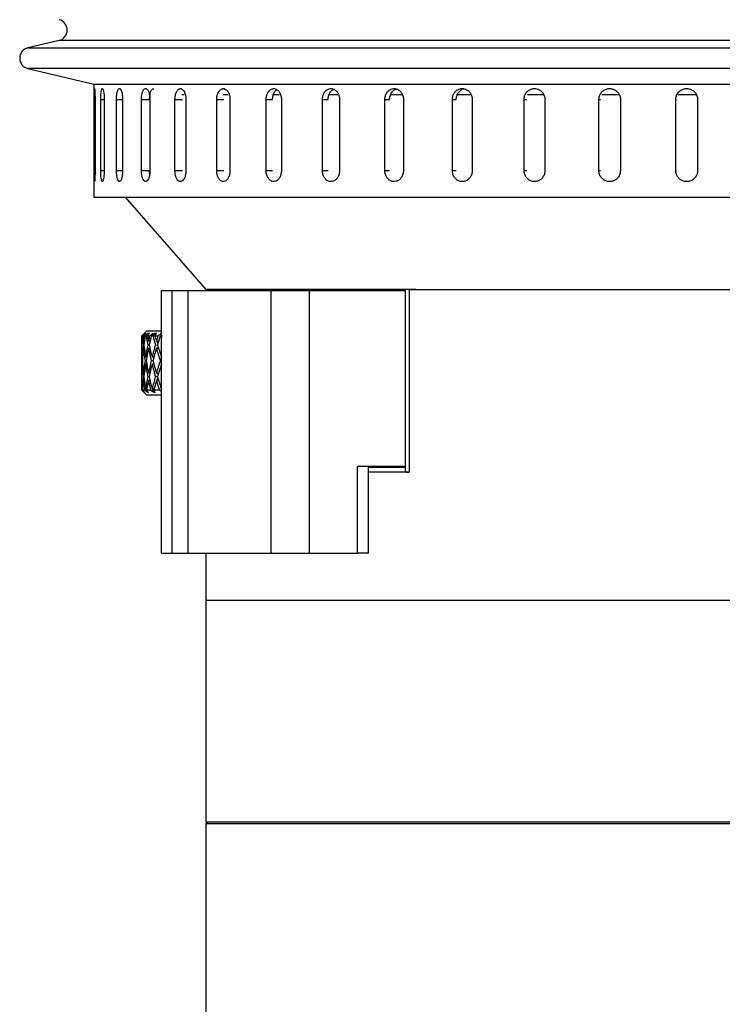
# Model space of a CAD drawing. Header units: inches. Extents: x 2.6 to 39.6, y 3.9 to 32.3.
# Tile 57 of 74: x 23.4 to 25.4, y 19.7 to 22.5. Entities that reach past the tile are written whole.
import ezdxf

# ---------------------------------------------------------------- set-up
doc = ezdxf.new("R2010")
doc.units = ezdxf.units.IN
doc.header["$MEASUREMENT"] = 0

msp = doc.modelspace()

# ---------------------------------------------------------------- linework, layer by layer
at = {"color": 7, "linetype": 'Continuous', "lineweight": 25}
for p, q in [((23.5092, 22.4045), (23.4215, 22.3837)), ((23.4215, 22.3837), (27.4249, 22.3837)), ((27.0164, 22.4045), (23.5092, 22.4045)), ((23.4215, 22.3253), (23.6077, 22.2812)), ((27.0895, 22.3253), (23.4215, 22.3253)), ((23.6077, 22.2812), (23.6077, 21.9628)), ((23.6094, 22.2808), (27.2369, 22.2808)), ((23.7652, 22.2516), (23.7621, 22.2516)), ((23.8613, 22.2516), (23.8551, 22.2516)), ((23.9845, 22.2516), (23.9714, 22.2516)), ((24.1298, 22.2516), (24.1103, 22.2516)), ((24.2948, 22.2516), (24.2692, 22.2516)), ((24.4764, 22.2516), (24.4417, 22.2516)), ((24.6685, 22.2516), (24.6289, 22.2516)), ((24.8731, 22.2516), (24.8289, 22.2516)), ((25.0865, 22.2516), (25.0379, 22.2516)), ((25.3048, 22.2516), (25.252, 22.2516)), ((23.6082, 22.0378), (23.6082, 22.2378)), ((23.6082, 22.2378), (23.6107, 22.2378)), ((23.6107, 22.2378), (23.6107, 22.0378)), ((23.6265, 22.0378), (23.6265, 22.2378)), ((23.6265, 22.2378), (23.6365, 22.2378)), ((23.6365, 22.2378), (23.6365, 22.0378)), ((23.671, 22.0378), (23.671, 22.2378)), ((23.671, 22.2378), (23.6883, 22.2378)), ((23.6883, 22.2378), (23.6883, 22.0378)), ((23.7411, 22.0378), (23.7411, 22.2378)), ((23.7411, 22.2378), (23.764, 22.2378)), ((23.7654, 22.2378), (23.7654, 22.0378)), ((23.8357, 22.0378), (23.8357, 22.2378)), ((23.8357, 22.2378), (23.8573, 22.2378)), ((23.8667, 22.2378), (23.8667, 22.0378)), ((23.9535, 22.0378), (23.9535, 22.2378)), ((23.9535, 22.2378), (23.9734, 22.2378)), ((23.9907, 22.2378), (23.9907, 22.0378)), ((24.0927, 22.0378), (24.0927, 22.2378)), ((24.0927, 22.2378), (24.1106, 22.2378)), ((24.1356, 22.2378), (24.1356, 22.0378)), ((24.2513, 22.0378), (24.2513, 22.2378)), ((24.2513, 22.2378), (24.267, 22.2378)), ((24.2993, 22.2378), (24.2993, 22.0378)), ((24.427, 22.0378), (24.427, 22.2378)), ((24.427, 22.2378), (24.4402, 22.2378)), ((24.4794, 22.2378), (24.4794, 22.0378)), ((24.6172, 22.0378), (24.6172, 22.2378)), ((24.6172, 22.2378), (24.6278, 22.2378)), ((24.6732, 22.2378), (24.6732, 22.0378)), ((24.8191, 22.0378), (24.8191, 22.2378)), ((24.8191, 22.2378), (24.827, 22.2378)), ((24.8779, 22.2378), (24.8779, 22.0378)), ((25.0299, 22.0378), (25.0299, 22.2378)), ((25.0299, 22.2378), (25.0349, 22.2378)), ((25.0906, 22.2378), (25.0906, 22.0378)), ((25.2464, 22.0378), (25.2464, 22.2378)), ((25.2464, 22.2378), (25.2484, 22.2378)), ((25.3082, 22.2378), (25.3082, 22.0378)), ((23.6082, 22.0378), (23.6107, 22.0378)), ((23.6265, 22.0378), (23.6365, 22.0378)), ((23.671, 22.0378), (23.6883, 22.0378)), ((23.7411, 22.0378), (23.764, 22.0378)), ((23.8357, 22.0378), (23.8573, 22.0378)), ((23.9535, 22.0378), (23.9734, 22.0378)), ((24.0927, 22.0378), (24.1106, 22.0378)), ((24.2513, 22.0378), (24.267, 22.0378)), ((24.427, 22.0378), (24.4402, 22.0378)), ((24.6172, 22.0378), (24.6278, 22.0378)), ((24.8191, 22.0378), (24.827, 22.0378)), ((25.0299, 22.0378), (25.0349, 22.0378)), ((25.2464, 22.0378), (25.2484, 22.0378)), ((23.6077, 21.9628), (27.2387, 21.9628)), ((23.6951, 21.9628), (23.9232, 21.7028)), ((23.7982, 20.9598), (23.7982, 21.6998)), ((23.7982, 21.6998), (23.8282, 21.6998)), ((23.8282, 20.9598), (23.8282, 21.6998)), ((23.8282, 21.6998), (23.8732, 21.6998)), ((23.8732, 20.9598), (23.8732, 21.6998)), ((23.8732, 21.6998), (24.1064, 21.6998)), ((24.5139, 21.7028), (23.9232, 21.7028)), ((24.1064, 20.9598), (24.1064, 21.6998)), ((24.1064, 21.6998), (24.2147, 21.6998)), ((24.1686, 21.7028), (24.1716, 21.6998)), ((24.2147, 20.9598), (24.2147, 21.6998)), ((24.2147, 21.6998), (24.4839, 21.6998)), ((24.4839, 21.7028), (24.4839, 21.1945)), ((24.4953, 21.7028), (24.4953, 21.1878)), ((24.4953, 21.7028), (26.2516, 21.7028)), ((23.7567, 21.5868), (23.7417, 21.5718)), ((23.7456, 21.5718), (23.7528, 21.58)), ((23.7528, 21.58), (23.7501, 21.5786)), ((23.7567, 21.5868), (23.7982, 21.5868)), ((23.7583, 21.5718), (23.7642, 21.58)), ((23.7642, 21.58), (23.7598, 21.5786)), ((23.7838, 21.58), (23.7778, 21.5786)), ((23.7793, 21.5718), (23.7838, 21.58)), ((23.7417, 21.5718), (23.7417, 21.5671)), ((23.742, 21.5718), (23.7417, 21.5718)), ((23.7422, 21.557), (23.7417, 21.5571)), ((23.749, 21.5786), (23.742, 21.5718)), ((23.7428, 21.5718), (23.7481, 21.5768)), ((23.744, 21.5718), (23.7428, 21.5718)), ((23.7501, 21.5786), (23.744, 21.5718)), ((23.7489, 21.5718), (23.7456, 21.5718)), ((23.7495, 21.5567), (23.7471, 21.5571)), ((23.7481, 21.5768), (23.749, 21.5786)), ((23.7565, 21.5786), (23.7489, 21.5718)), ((23.7501, 21.5786), (23.7503, 21.5771)), ((23.7516, 21.5718), (23.7574, 21.5768)), ((23.7547, 21.5718), (23.7516, 21.5718)), ((23.7598, 21.5786), (23.7547, 21.5718)), ((23.7565, 21.5786), (23.7564, 21.5759)), ((23.7574, 21.5768), (23.7565, 21.5786)), ((23.7643, 21.5718), (23.7583, 21.5718)), ((23.7598, 21.5786), (23.7607, 21.5751)), ((23.7653, 21.5564), (23.7612, 21.5571)), ((23.7724, 21.5786), (23.7643, 21.5718)), ((23.7651, 21.5565), (23.7652, 21.5559)), ((23.7689, 21.5718), (23.775, 21.5768)), ((23.7739, 21.5718), (23.7689, 21.5718)), ((23.7724, 21.5786), (23.7717, 21.5741)), ((23.775, 21.5768), (23.7724, 21.5786)), ((23.7778, 21.5786), (23.7739, 21.5718)), ((23.7778, 21.5786), (23.7797, 21.5726)), ((23.7879, 21.5718), (23.7793, 21.5718)), ((23.7892, 21.5561), (23.7835, 21.5571)), ((23.7848, 21.5569), (23.7872, 21.5495)), ((23.7962, 21.5786), (23.7879, 21.5718)), ((23.7943, 21.5718), (23.7982, 21.575)), ((23.801, 21.5718), (23.7943, 21.5718)), ((23.7962, 21.5786), (23.7947, 21.5722)), ((23.7982, 21.5778), (23.7962, 21.5786)), ((23.7417, 21.5471), (23.7419, 21.5471)), ((23.7422, 21.537), (23.7417, 21.5371)), ((23.7417, 21.5271), (23.7417, 21.4771)), ((23.7461, 21.5471), (23.7483, 21.5468)), ((23.7496, 21.5367), (23.7471, 21.5371)), ((23.7592, 21.5471), (23.7634, 21.5464)), ((23.7656, 21.5364), (23.7612, 21.5371)), ((23.7806, 21.5471), (23.7868, 21.5461)), ((23.7898, 21.536), (23.7835, 21.5371)), ((23.7877, 21.5429), (23.7862, 21.5366)), ((23.744, 21.5021), (23.7428, 21.5021)), ((23.7447, 21.5121), (23.7433, 21.5121)), ((23.7547, 21.5021), (23.7516, 21.5021)), ((23.7564, 21.5121), (23.7531, 21.5121)), ((23.7738, 21.5021), (23.7689, 21.5021)), ((23.7765, 21.5121), (23.7713, 21.5121)), ((23.7756, 21.5121), (23.776, 21.5104)), ((23.7982, 21.5021), (23.7942, 21.5021)), ((23.7982, 21.5121), (23.7975, 21.5121)), ((23.7447, 21.4921), (23.7433, 21.4921)), ((23.7564, 21.4921), (23.7531, 21.4921)), ((23.7765, 21.4921), (23.7713, 21.4921)), ((23.776, 21.4938), (23.7756, 21.4921)), ((23.7835, 21.4671), (23.7898, 21.4681)), ((23.7982, 21.4921), (23.7975, 21.4921)), ((23.7417, 21.4671), (23.7422, 21.4671)), ((23.7419, 21.4571), (23.7417, 21.4571)), ((23.7417, 21.4471), (23.7422, 21.4471)), ((23.7483, 21.4574), (23.7461, 21.4571)), ((23.7471, 21.4671), (23.7496, 21.4674)), ((23.7471, 21.4471), (23.7495, 21.4474)), ((23.7634, 21.4577), (23.7592, 21.4571)), ((23.7612, 21.4671), (23.7656, 21.4678)), ((23.7612, 21.4471), (23.7653, 21.4477)), ((23.7652, 21.4482), (23.7651, 21.4477)), ((23.7868, 21.4581), (23.7806, 21.4571)), ((23.7835, 21.4471), (23.7892, 21.448)), ((23.7872, 21.4546), (23.7848, 21.4473)), ((23.7862, 21.4675), (23.7877, 21.4613)), ((23.7417, 21.4371), (23.7417, 21.4198)), ((23.7417, 21.4198), (23.7567, 21.4048)), ((23.7417, 21.4198), (23.7424, 21.4198)), ((23.7424, 21.4198), (23.7484, 21.4141)), ((23.7433, 21.4224), (23.7448, 21.4228)), ((23.7511, 21.4125), (23.7446, 21.4198)), ((23.7446, 21.4198), (23.7505, 21.4198)), ((23.7484, 21.4156), (23.7484, 21.4142)), ((23.7484, 21.4141), (23.7484, 21.4142)), ((23.7484, 21.4142), (23.7485, 21.4141)), ((23.7486, 21.4153), (23.7485, 21.4141)), ((23.7485, 21.4141), (23.7511, 21.4125)), ((23.7505, 21.4198), (23.7571, 21.4141)), ((23.7531, 21.4224), (23.7567, 21.4235)), ((23.7615, 21.4125), (23.756, 21.4198)), ((23.756, 21.4198), (23.7671, 21.4198)), ((23.7566, 21.4234), (23.7566, 21.4232)), ((23.7568, 21.4187), (23.7571, 21.4141)), ((23.7573, 21.4181), (23.7571, 21.4142)), ((23.7579, 21.4174), (23.7571, 21.4141)), ((23.7571, 21.4141), (23.7571, 21.4142)), ((23.7571, 21.4142), (23.7571, 21.4141)), ((23.7571, 21.4141), (23.7615, 21.4125)), ((23.7671, 21.4198), (23.774, 21.4141)), ((23.7714, 21.4224), (23.7756, 21.4237)), ((23.7728, 21.4228), (23.774, 21.4141)), ((23.774, 21.4141), (23.7741, 21.4142)), ((23.7756, 21.4237), (23.7741, 21.4142)), ((23.7759, 21.4198), (23.7741, 21.4141)), ((23.7741, 21.4142), (23.7741, 21.4141)), ((23.7741, 21.4141), (23.78, 21.4125)), ((23.78, 21.4125), (23.7759, 21.4198)), ((23.7759, 21.4198), (23.7918, 21.4198)), ((23.7918, 21.4198), (23.7982, 21.4147)), ((23.7955, 21.4287), (23.7982, 21.4172)), ((23.7976, 21.4224), (23.7982, 21.4226)), ((23.7982, 21.4048), (23.7567, 21.4048)), ((24.3501, 21.2048), (24.4839, 21.2048)), ((24.3501, 20.9598), (24.3501, 21.2048)), ((24.3814, 20.9598), (24.3814, 21.2048)), ((24.3814, 21.2028), (24.4839, 21.2028)), ((24.4953, 21.1878), (24.3814, 21.1878)), ((23.7982, 20.9598), (23.8282, 20.9598)), ((23.8282, 20.9598), (23.8732, 20.9598)), ((23.8732, 20.9598), (24.1064, 20.9598)), ((23.9232, 20.9598), (23.9232, 20.8278)), ((24.1064, 20.9598), (24.2147, 20.9598)), ((24.2147, 20.9598), (24.3501, 20.9598)), ((24.3814, 20.9598), (24.3501, 20.9598)), ((23.9232, 20.8278), (23.9232, 20.2028)), ((23.9232, 20.8278), (26.6426, 20.8278)), ((23.9232, 20.8278), (25.4232, 20.8278)), ((23.9282, 20.2028), (23.9232, 20.1978)), ((23.9232, 20.2028), (26.6426, 20.2028)), ((23.9232, 20.1978), (23.9232, 19.2078)), ((25.4232, 20.1978), (23.9232, 20.1978))]:
    msp.add_line(p, q, dxfattribs=at)
for centre, start, end in [((23.5023, 22.4337), 283.3212, 76.6788), ((23.4284, 22.3545), 103.3212, 256.6788)]:
    msp.add_arc(centre, 0.03, start, end, dxfattribs=at)
for centre, major_axis, ratio, start_param, end_param in [((24.0482, 21.5021), (-0.0387, 0.5304), 0.57322, 1.397178, 1.425132), ((24.0482, 21.5221), (-0.0387, 0.5304), 0.57322, 1.435095, 1.462944), ((24.0482, 21.5021), (-0.0387, 0.5304), 0.57322, 1.425132, 1.444038), ((24.0482, 21.4821), (-0.0387, 0.5304), 0.57322, 1.359069, 1.406219), ((24.0482, 21.5021), (-0.1101, 0.5275), 0.542256, 1.326332, 1.373192), ((24.0482, 21.5221), (-0.1101, 0.5275), 0.542256, 1.364249, 1.392098), ((24.0482, 21.5021), (0.0387, 0.5304), 0.57322, 1.480879, 1.508833), ((24.0482, 21.4821), (0.0387, 0.5304), 0.57322, 1.44277, 1.48992), ((24.0482, 21.5021), (-0.1679, 0.5245), 0.488877, 1.283772, 1.330632), ((24.0482, 21.5221), (-0.1679, 0.5245), 0.488877, 1.321689, 1.349538), ((24.0482, 21.5021), (0.1101, 0.5275), 0.542256, 1.551725, 1.579679), ((24.0482, 21.4821), (0.1101, 0.5275), 0.542256, 1.513616, 1.560766), ((24.0482, 21.5021), (-0.2121, 0.5232), 0.422924, 1.26927, 1.31613), ((24.0482, 21.5221), (-0.2121, 0.5232), 0.422924, 1.307187, 1.335036), ((24.0482, 21.5021), (0.1679, 0.5245), 0.488877, 1.594284, 1.622239), ((24.0482, 21.4821), (0.1679, 0.5245), 0.488877, 1.556176, 1.603326), ((24.0482, 21.5021), (-0.0387, 0.5304), 0.57322, 1.444038, 1.462944), ((24.0482, 21.5021), (-0.0387, 0.5304), 0.57322, 1.462944, 1.528946), ((24.0482, 21.4821), (-0.0387, 0.5304), 0.57322, 1.425132, 1.444038), ((24.0482, 21.5221), (-0.0387, 0.5304), 0.57322, 1.481857, 1.547784), ((24.0482, 21.5021), (0.0387, 0.5304), 0.57322, 1.527739, 1.593809), ((24.0482, 21.4821), (0.0387, 0.5304), 0.57322, 1.508833, 1.574964), ((24.0482, 21.5021), (-0.1101, 0.5275), 0.542256, 1.392098, 1.4581), ((24.0482, 21.5221), (-0.1101, 0.5275), 0.542256, 1.411011, 1.476938), ((24.0482, 21.5021), (0.1101, 0.5275), 0.542256, 1.598585, 1.664655), ((24.0482, 21.4821), (0.1101, 0.5275), 0.542256, 1.579679, 1.64581), ((24.0482, 21.5021), (-0.1679, 0.5245), 0.488877, 1.349538, 1.41554), ((24.0482, 21.5221), (-0.1679, 0.5245), 0.488877, 1.368451, 1.434378), ((24.0482, 21.5021), (0.1679, 0.5245), 0.488877, 1.641145, 1.707215), ((24.0482, 21.4821), (0.1679, 0.5245), 0.488877, 1.622239, 1.68837), ((24.0482, 21.5021), (-0.2121, 0.5232), 0.422924, 1.335036, 1.401038), ((24.0482, 21.5221), (-0.2121, 0.5232), 0.422924, 1.353949, 1.419876), ((24.0482, 21.5021), (0.0387, 0.5304), 0.57322, 1.612647, 1.678649), ((24.0482, 21.5221), (-0.0387, 0.5304), 0.57322, 1.566628, 1.63276), ((24.0482, 21.5021), (0.1101, 0.5275), 0.542256, 1.683493, 1.749495), ((24.0482, 21.5221), (-0.1101, 0.5275), 0.542256, 1.495782, 1.561914), ((24.0482, 21.5021), (0.1679, 0.5245), 0.488877, 1.726053, 1.792054), ((24.0482, 21.5221), (-0.1679, 0.5245), 0.488877, 1.453223, 1.519354), ((24.0482, 21.5021), (0.2121, 0.5232), 0.422924, 1.740555, 1.806556), ((24.0482, 21.5221), (0.0387, 0.5304), 0.57322, 1.697555, 1.716461), ((24.0482, 21.4821), (0.0387, 0.5304), 0.57322, 1.593809, 1.659736), ((24.0482, 21.5021), (-0.0387, 0.5304), 0.57322, 1.547784, 1.613854), ((24.0482, 21.4821), (0.1101, 0.5275), 0.542256, 1.664655, 1.730582), ((24.0482, 21.5021), (-0.1101, 0.5275), 0.542256, 1.476938, 1.543008), ((24.0482, 21.4821), (0.1679, 0.5245), 0.488877, 1.707215, 1.773141), ((24.0482, 21.5021), (-0.1679, 0.5245), 0.488877, 1.434378, 1.500448), ((24.0482, 21.4821), (0.2121, 0.5232), 0.422924, 1.721717, 1.787644), ((24.0482, 21.5021), (0.0387, 0.5304), 0.57322, 1.678649, 1.697555), ((24.0482, 21.5021), (0.0387, 0.5304), 0.57322, 1.697555, 1.716461), ((24.0482, 21.5021), (0.0387, 0.5304), 0.57322, 1.716461, 1.768207), ((24.0482, 21.4821), (0.0387, 0.5304), 0.57322, 1.678649, 1.697555), ((24.0482, 21.5221), (0.0387, 0.5304), 0.57322, 1.735374, 1.801576), ((24.0482, 21.5021), (0.1101, 0.5275), 0.542256, 1.768401, 1.834196), ((24.0482, 21.4821), (0.1101, 0.5275), 0.542256, 1.749495, 1.801023), ((24.0482, 21.5021), (-0.0387, 0.5304), 0.57322, 1.63276, 1.684506), ((24.0482, 21.5221), (-0.0387, 0.5304), 0.57322, 1.651673, 1.717875), ((24.0482, 21.5021), (0.1679, 0.5245), 0.488877, 1.81096, 1.876755), ((24.0482, 21.4821), (0.1679, 0.5245), 0.488877, 1.792054, 1.843583), ((24.0482, 21.5021), (-0.1101, 0.5275), 0.542256, 1.561914, 1.61366), ((24.0482, 21.5221), (-0.1101, 0.5275), 0.542256, 1.580827, 1.647028), ((24.0482, 21.5021), (0.2121, 0.5232), 0.422924, 1.825463, 1.891258), ((24.0482, 21.4821), (0.2121, 0.5232), 0.422924, 1.806556, 1.858085), ((24.0482, 21.5021), (-0.1679, 0.5245), 0.488877, 1.519354, 1.5711), ((24.0482, 21.5221), (-0.1679, 0.5245), 0.488877, 1.538267, 1.604469)]:
    msp.add_ellipse(centre, major_axis=major_axis, ratio=ratio, start_param=start_param, end_param=end_param, dxfattribs=at)
for points, knots in [([(23.6082, 22.2378), (23.6082, 22.2413), (23.6082, 22.2483), (23.6083, 22.2576), (23.6086, 22.2646), (23.6089, 22.2687), (23.6093, 22.2692), (23.6098, 22.2662), (23.6102, 22.26), (23.6105, 22.2514), (23.6107, 22.2435), (23.6107, 22.2389), (23.6107, 22.2378)], [0, 0, 0, 0, 0.107362, 0.214723, 0.322094, 0.429472, 0.536839, 0.644195, 0.751556, 0.858932, 0.966307, 1, 1, 1, 1]), ([(23.6265, 22.2378), (23.6266, 22.2413), (23.6267, 22.2483), (23.6274, 22.2576), (23.6286, 22.2646), (23.6301, 22.2687), (23.6318, 22.2692), (23.6335, 22.2662), (23.635, 22.26), (23.636, 22.2514), (23.6364, 22.2435), (23.6365, 22.2389), (23.6365, 22.2378)], [0, 0, 0, 0, 0.107362, 0.214723, 0.322094, 0.429472, 0.536839, 0.644195, 0.751556, 0.858932, 0.966307, 1, 1, 1, 1]), ([(23.671, 22.2378), (23.6711, 22.2395), (23.6711, 22.243), (23.6715, 22.2481), (23.672, 22.2529), (23.6728, 22.2572), (23.6738, 22.2611), (23.6749, 22.2642), (23.6761, 22.2666), (23.6775, 22.2682), (23.679, 22.2689), (23.6804, 22.2688), (23.6819, 22.2677), (23.6832, 22.2659), (23.6845, 22.2632), (23.6857, 22.2598), (23.6867, 22.2557), (23.6875, 22.2512), (23.688, 22.2463), (23.6883, 22.2418), (23.6883, 22.2389), (23.6883, 22.2378)], [0, 0, 0, 0, 0.05292, 0.107375, 0.160295, 0.214749, 0.267674, 0.322133, 0.375061, 0.429523, 0.482446, 0.536903, 0.58982, 0.644272, 0.697192, 0.751646, 0.804573, 0.859035, 0.911961, 0.966423, 1, 1, 1, 1]), ([(23.7411, 22.2378), (23.7413, 22.2413), (23.7415, 22.2483), (23.7435, 22.2576), (23.7465, 22.2646), (23.7503, 22.2687), (23.7545, 22.2692), (23.7585, 22.2662), (23.762, 22.26), (23.7644, 22.2514), (23.7654, 22.2435), (23.7654, 22.2389), (23.7654, 22.2378)], [0, 0, 0, 0, 0.107362, 0.214723, 0.322094, 0.429472, 0.536839, 0.644195, 0.751556, 0.858932, 0.966307, 1, 1, 1, 1]), ([(23.7641, 22.2378), (23.7643, 22.2413), (23.7645, 22.2483), (23.7665, 22.2576), (23.7695, 22.2645), (23.7729, 22.2685), (23.7751, 22.2684), (23.776, 22.2684)], [0, 0, 0, 0, 0.214723, 0.4294452, 0.6441876, 0.8589432, 1, 1, 1, 1]), ([(23.8357, 22.2378), (23.8359, 22.2413), (23.8362, 22.2483), (23.8388, 22.2576), (23.8427, 22.2646), (23.8475, 22.2687), (23.8528, 22.2692), (23.858, 22.2662), (23.8624, 22.26), (23.8655, 22.2514), (23.8666, 22.2435), (23.8667, 22.2389), (23.8667, 22.2378)], [0, 0, 0, 0, 0.107362, 0.214723, 0.322094, 0.429472, 0.536839, 0.644195, 0.751556, 0.858932, 0.966307, 1, 1, 1, 1]), ([(23.9535, 22.2378), (23.9537, 22.2413), (23.9541, 22.2483), (23.9572, 22.2576), (23.9619, 22.2646), (23.9677, 22.2687), (23.9741, 22.2692), (23.9803, 22.2662), (23.9855, 22.26), (23.9892, 22.2514), (23.9906, 22.2435), (23.9907, 22.2389), (23.9907, 22.2378)], [0, 0, 0, 0, 0.107362, 0.214723, 0.322094, 0.429472, 0.536839, 0.644195, 0.751556, 0.858932, 0.966307, 1, 1, 1, 1]), ([(24.0927, 22.2378), (24.0929, 22.2413), (24.0934, 22.2483), (24.097, 22.2576), (24.1024, 22.2646), (24.1092, 22.2687), (24.1165, 22.2692), (24.1236, 22.2662), (24.1296, 22.26), (24.1339, 22.2514), (24.1355, 22.2435), (24.1356, 22.2389), (24.1356, 22.2378)], [0, 0, 0, 0, 0.107362, 0.214723, 0.322094, 0.429472, 0.536839, 0.644195, 0.751556, 0.858932, 0.966307, 1, 1, 1, 1]), ([(24.1107, 22.2378), (24.1109, 22.2413), (24.1114, 22.2483), (24.1151, 22.2574), (24.1193, 22.2636), (24.1224, 22.2652), (24.1234, 22.2657)], [0, 0, 0, 0, 0.2935837, 0.5871663, 0.8807766, 1, 1, 1, 1]), ([(24.2513, 22.2378), (24.2515, 22.2413), (24.2521, 22.2483), (24.2561, 22.2576), (24.2622, 22.2646), (24.2698, 22.2687), (24.278, 22.2692), (24.2859, 22.2662), (24.2926, 22.26), (24.2974, 22.2514), (24.2992, 22.2435), (24.2993, 22.2389), (24.2993, 22.2378)], [0, 0, 0, 0, 0.107362, 0.214723, 0.322094, 0.429472, 0.536839, 0.644195, 0.751556, 0.858932, 0.966307, 1, 1, 1, 1]), ([(24.2671, 22.2378), (24.2673, 22.2413), (24.2679, 22.2483), (24.272, 22.2575), (24.2772, 22.2641), (24.2814, 22.2659), (24.2831, 22.2667)], [0, 0, 0, 0, 0.274072, 0.548142, 0.822239, 1, 1, 1, 1]), ([(24.427, 22.2378), (24.4272, 22.2413), (24.4278, 22.2483), (24.4323, 22.2576), (24.4389, 22.2646), (24.4472, 22.2687), (24.4561, 22.2692), (24.4647, 22.2662), (24.4721, 22.26), (24.4772, 22.2514), (24.4792, 22.2435), (24.4793, 22.2389), (24.4794, 22.2378)], [0, 0, 0, 0, 0.107362, 0.214723, 0.322094, 0.429472, 0.536839, 0.644195, 0.751556, 0.858932, 0.966307, 1, 1, 1, 1]), ([(24.4403, 22.2378), (24.4406, 22.2413), (24.4412, 22.2483), (24.4457, 22.2575), (24.4519, 22.2645), (24.457, 22.2665), (24.4594, 22.2675)], [0, 0, 0, 0, 0.259913, 0.519824, 0.77976, 1, 1, 1, 1]), ([(24.6172, 22.2378), (24.6175, 22.2413), (24.6181, 22.2483), (24.6229, 22.2576), (24.6299, 22.2646), (24.6388, 22.2687), (24.6484, 22.2692), (24.6576, 22.2662), (24.6654, 22.26), (24.6709, 22.2514), (24.673, 22.2435), (24.6731, 22.2389), (24.6732, 22.2378)], [0, 0, 0, 0, 0.107362, 0.214723, 0.322094, 0.429472, 0.536839, 0.644195, 0.751556, 0.858932, 0.966307, 1, 1, 1, 1]), ([(24.6279, 22.2378), (24.6282, 22.2413), (24.6288, 22.2483), (24.6336, 22.2576), (24.6407, 22.2644), (24.6466, 22.2679), (24.6498, 22.2681), (24.6499, 22.2681)], [0, 0, 0, 0, 0.247922, 0.495843, 0.743787, 0.991747, 1, 1, 1, 1]), ([(24.8191, 22.2378), (24.8195, 22.2413), (24.8201, 22.2483), (24.8251, 22.2576), (24.8326, 22.2646), (24.8419, 22.2687), (24.8519, 22.2692), (24.8616, 22.2662), (24.8698, 22.26), (24.8756, 22.2514), (24.8778, 22.2435), (24.8779, 22.2389), (24.8779, 22.2378)], [0, 0, 0, 0, 0.107362, 0.214723, 0.322094, 0.429472, 0.536839, 0.644195, 0.751556, 0.858932, 0.966307, 1, 1, 1, 1]), ([(25.0299, 22.2378), (25.0302, 22.2413), (25.0309, 22.2483), (25.0361, 22.2576), (25.0438, 22.2646), (25.0534, 22.2687), (25.0638, 22.2692), (25.0738, 22.2662), (25.0823, 22.26), (25.0882, 22.2514), (25.0905, 22.2435), (25.0906, 22.2389), (25.0906, 22.2378)], [0, 0, 0, 0, 0.107362, 0.214723, 0.322094, 0.429472, 0.536839, 0.644195, 0.751556, 0.858932, 0.966307, 1, 1, 1, 1]), ([(25.2464, 22.2378), (25.2467, 22.2413), (25.2474, 22.2483), (25.2527, 22.2576), (25.2606, 22.2646), (25.2704, 22.2687), (25.2809, 22.2692), (25.2911, 22.2662), (25.2997, 22.26), (25.3057, 22.2514), (25.308, 22.2435), (25.3082, 22.2389), (25.3082, 22.2378)], [0, 0, 0, 0, 0.1073618, 0.2147232, 0.3220944, 0.429472, 0.536839, 0.6441948, 0.7515565, 0.8589318, 0.9663073, 1, 1, 1, 1]), ([(23.6107, 22.0378), (23.6107, 22.0343), (23.6106, 22.0274), (23.6103, 22.0181), (23.6099, 22.011), (23.6094, 22.007), (23.609, 22.0064), (23.6087, 22.0094), (23.6084, 22.0156), (23.6082, 22.0243), (23.6082, 22.0322), (23.6082, 22.0367), (23.6082, 22.0378)], [0, 0, 0, 0, 0.107362, 0.214723, 0.322094, 0.429472, 0.536839, 0.644195, 0.751556, 0.858932, 0.966307, 1, 1, 1, 1]), ([(23.6365, 22.0378), (23.6364, 22.0343), (23.6363, 22.0274), (23.6353, 22.0181), (23.634, 22.011), (23.6323, 22.007), (23.6306, 22.0064), (23.629, 22.0094), (23.6278, 22.0156), (23.6269, 22.0243), (23.6265, 22.0322), (23.6265, 22.0367), (23.6265, 22.0378)], [0, 0, 0, 0, 0.107362, 0.214723, 0.322094, 0.429472, 0.536839, 0.644195, 0.751556, 0.858932, 0.966307, 1, 1, 1, 1]), ([(23.6883, 22.0378), (23.6883, 22.0361), (23.6882, 22.0326), (23.6878, 22.0276), (23.6872, 22.0228), (23.6863, 22.0184), (23.6853, 22.0146), (23.6841, 22.0114), (23.6828, 22.009), (23.6813, 22.0075), (23.6799, 22.0067), (23.6784, 22.0069), (23.677, 22.0079), (23.6757, 22.0098), (23.6745, 22.0125), (23.6734, 22.0159), (23.6725, 22.0199), (23.6718, 22.0244), (23.6713, 22.0294), (23.6711, 22.0339), (23.6711, 22.0367), (23.671, 22.0378)], [0, 0, 0, 0, 0.05292, 0.107375, 0.160295, 0.214749, 0.267674, 0.322133, 0.375061, 0.429523, 0.482446, 0.536903, 0.58982, 0.644272, 0.697192, 0.751646, 0.804573, 0.859035, 0.911961, 0.966423, 1, 1, 1, 1]), ([(23.7654, 22.0378), (23.7653, 22.0343), (23.765, 22.0274), (23.7628, 22.0181), (23.7597, 22.011), (23.7558, 22.007), (23.7516, 22.0064), (23.7477, 22.0094), (23.7444, 22.0156), (23.7421, 22.0243), (23.7412, 22.0322), (23.7411, 22.0367), (23.7411, 22.0378)], [0, 0, 0, 0, 0.107362, 0.214723, 0.322094, 0.429472, 0.536839, 0.644195, 0.751556, 0.858932, 0.966307, 1, 1, 1, 1]), ([(23.7648, 22.0288), (23.7645, 22.0307), (23.7641, 22.0336), (23.7641, 22.0367), (23.7641, 22.0378)], [0, 0, 0, 0, 0.647948, 1, 1, 1, 1]), ([(23.8667, 22.0378), (23.8666, 22.0343), (23.8662, 22.0274), (23.8635, 22.0181), (23.8595, 22.011), (23.8545, 22.007), (23.8492, 22.0064), (23.8441, 22.0094), (23.8399, 22.0156), (23.8369, 22.0243), (23.8358, 22.0322), (23.8358, 22.0367), (23.8357, 22.0378)], [0, 0, 0, 0, 0.1073618, 0.2147232, 0.3220944, 0.429472, 0.536839, 0.6441948, 0.7515565, 0.8589318, 0.9663073, 1, 1, 1, 1]), ([(23.9907, 22.0378), (23.9905, 22.0343), (23.9901, 22.0274), (23.9868, 22.0181), (23.982, 22.011), (23.9761, 22.007), (23.9697, 22.0064), (23.9636, 22.0094), (23.9585, 22.0156), (23.9549, 22.0243), (23.9536, 22.0322), (23.9535, 22.0367), (23.9535, 22.0378)], [0, 0, 0, 0, 0.107362, 0.214723, 0.322094, 0.429472, 0.536839, 0.644195, 0.751556, 0.858932, 0.966307, 1, 1, 1, 1]), ([(24.1356, 22.0378), (24.1354, 22.0343), (24.1349, 22.0274), (24.1312, 22.0181), (24.1256, 22.011), (24.1188, 22.007), (24.1114, 22.0064), (24.1044, 22.0094), (24.0985, 22.0156), (24.0944, 22.0243), (24.0928, 22.0322), (24.0927, 22.0367), (24.0927, 22.0378)], [0, 0, 0, 0, 0.107362, 0.214723, 0.322094, 0.429472, 0.536839, 0.644195, 0.751556, 0.858932, 0.966307, 1, 1, 1, 1]), ([(24.2993, 22.0378), (24.299, 22.0343), (24.2985, 22.0274), (24.2943, 22.0181), (24.2882, 22.011), (24.2805, 22.007), (24.2723, 22.0064), (24.2644, 22.0094), (24.2578, 22.0156), (24.2532, 22.0243), (24.2514, 22.0322), (24.2513, 22.0367), (24.2513, 22.0378)], [0, 0, 0, 0, 0.107362, 0.214723, 0.322094, 0.429472, 0.536839, 0.644195, 0.751556, 0.858932, 0.966307, 1, 1, 1, 1]), ([(24.4794, 22.0378), (24.4791, 22.0343), (24.4785, 22.0274), (24.4739, 22.0181), (24.4672, 22.011), (24.4589, 22.007), (24.4499, 22.0064), (24.4413, 22.0094), (24.4341, 22.0156), (24.429, 22.0243), (24.4271, 22.0322), (24.427, 22.0367), (24.427, 22.0378)], [0, 0, 0, 0, 0.107362, 0.214723, 0.322094, 0.429472, 0.536839, 0.644195, 0.751556, 0.858932, 0.966307, 1, 1, 1, 1]), ([(24.6732, 22.0378), (24.6729, 22.0343), (24.6722, 22.0274), (24.6674, 22.0181), (24.6602, 22.011), (24.6513, 22.007), (24.6418, 22.0064), (24.6326, 22.0094), (24.6248, 22.0156), (24.6194, 22.0243), (24.6173, 22.0322), (24.6172, 22.0367), (24.6172, 22.0378)], [0, 0, 0, 0, 0.107362, 0.214723, 0.322094, 0.429472, 0.536839, 0.644195, 0.751556, 0.858932, 0.966307, 1, 1, 1, 1]), ([(24.8779, 22.0378), (24.8776, 22.0343), (24.877, 22.0274), (24.8719, 22.0181), (24.8644, 22.011), (24.855, 22.007), (24.845, 22.0064), (24.8353, 22.0094), (24.8272, 22.0156), (24.8215, 22.0243), (24.8193, 22.0322), (24.8192, 22.0367), (24.8191, 22.0378)], [0, 0, 0, 0, 0.1073618, 0.2147232, 0.3220944, 0.429472, 0.536839, 0.6441948, 0.7515565, 0.8589318, 0.9663073, 1, 1, 1, 1]), ([(25.0906, 22.0378), (25.0903, 22.0343), (25.0896, 22.0274), (25.0844, 22.0181), (25.0767, 22.011), (25.067, 22.007), (25.0566, 22.0064), (25.0467, 22.0094), (25.0382, 22.0156), (25.0323, 22.0243), (25.0301, 22.0322), (25.0299, 22.0367), (25.0299, 22.0378)], [0, 0, 0, 0, 0.107362, 0.214723, 0.322094, 0.429472, 0.536839, 0.644195, 0.751556, 0.858932, 0.966307, 1, 1, 1, 1]), ([(25.3082, 22.0378), (25.3079, 22.0343), (25.3072, 22.0274), (25.3018, 22.0181), (25.294, 22.011), (25.2842, 22.007), (25.2736, 22.0064), (25.2635, 22.0094), (25.2549, 22.0156), (25.2489, 22.0243), (25.2466, 22.0322), (25.2464, 22.0367), (25.2464, 22.0378)], [0, 0, 0, 0, 0.107362, 0.214723, 0.322094, 0.429472, 0.536839, 0.644195, 0.751556, 0.858932, 0.966307, 1, 1, 1, 1]), ([(24.4844, 21.1945), (24.4843, 21.1935), (24.4841, 21.1909), (24.4881, 21.1884), (24.4931, 21.188), (24.4953, 21.1878)], [0, 0, 0, 0, 0.260009, 0.667126, 1, 1, 1, 1])]:
    msp.add_open_spline(points, degree=3, knots=knots, dxfattribs=at)

doc.saveas('drawing.dxf')
